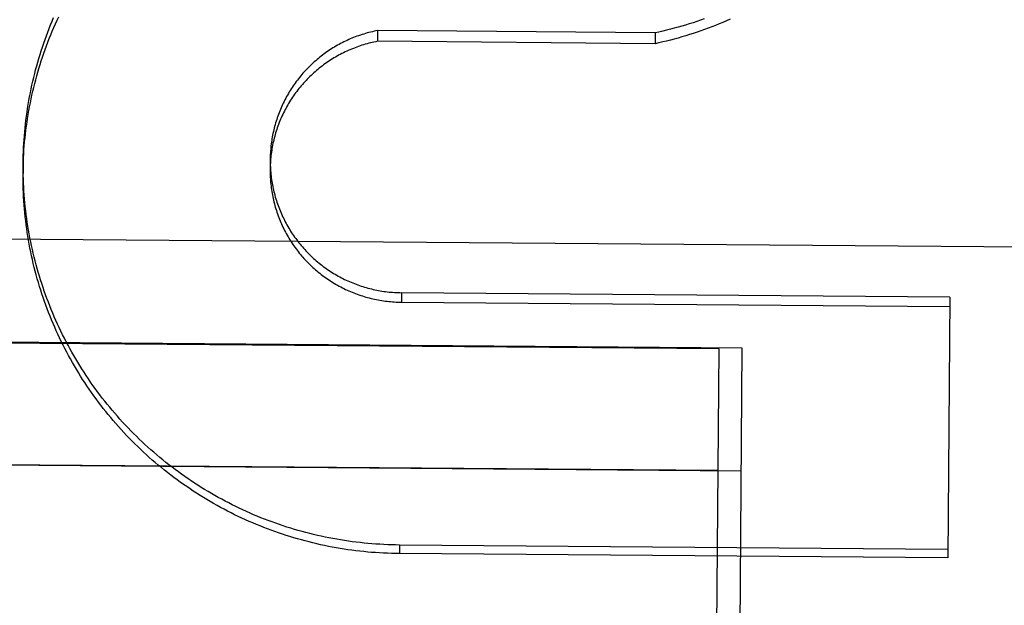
# Model space of a CAD drawing. Header units: inches. Extents: x 0 to 227, y 0 to 147.
# Tile 240 of 247: x 191.469 to 191.681, y 88.216 to 88.341. Entities that reach past the tile are written whole.
import ezdxf

# ---------------------------------------------------------------- set-up
doc = ezdxf.new("R2010")
doc.units = ezdxf.units.IN
doc.header["$LTSCALE"] = 12.466667
doc.header["$MEASUREMENT"] = 0
doc.linetypes.add('HIDDEN', pattern=[0.2, 0.1, -0.1])
doc.layers.get('0').update_dxf_attribs({"linetype": 'CONTINUOUS'})
for name, color, linetype in [('02___PRT_ALL_AXES', 7, 'CONTINUOUS'), ('DEFAULT_2', 8, 'HIDDEN'), ('DIMENSIONS', 7, 'CONTINUOUS')]:
    doc.layers.add(name, color=color, linetype=linetype)
doc.styles.get("Standard").update_dxf_attribs({"font": 'txt', "width": 0.8})
doc.dimstyles.new('DIMSTYLE_2', dxfattribs={"dimtxt": 1, "dimasz": 1.333333, "dimexe": 0.09, "dimexo": 0.07, "dimgap": 0.0375, "dimtad": 0, "dimtih": 1, "dimtoh": 1, "dimzin": 4, "dimdsep": 46, "dimtxsty": 'Standard', "dimblk": '_FILLED', "dimblk1": '_FILLED', "dimblk2": '_FILLED', "dimcen": 0.09, "dimadec": 0, "dimazin": 0, "dimtfac": 1, "dimtofl": 0, "dimtmove": 0, "dimatfit": 3, "dimldrblk": '_FILLED', "dimfxl": 0, "dimtolj": 1, "dimtzin": 4, "dimarcsym": 0})

# ---------------------------------------------------------------- blocks, each defined once
blk = doc.blocks.new('_FILLED')
at = {"color": 0, "linetype": 'ByBlock'}
blk.add_solid([(0, 0), (-1, 0.2), (-1, -0.2)], dxfattribs=at)
blk = doc.blocks.new('*D42')
at = {"layer": 'DIMENSIONS', "color": 2, "linetype": 'Continuous'}
for p, q in [((187.75659, 76.62144), (184.89352, 76.62144)), ((189.00659, 76.62144), (191.67326, 76.62144))]:
    blk.add_line(p, q, dxfattribs=at)
at = {"layer": 'DIMENSIONS', "color": 2, "linetype": 'Continuous', "xscale": 1.3333333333, "yscale": 1.3333333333, "zscale": 1.3333333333}
blk.add_blockref('_FILLED', (187.75659, 76.62144), dxfattribs=at)
at = {"layer": 'DIMENSIONS', "color": 2, "linetype": 'Continuous', "xscale": 1.3333333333, "yscale": 1.3333333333, "zscale": 1.3333333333, "rotation": 180}
blk.add_blockref('_FILLED', (189.00659, 76.62144), dxfattribs=at)
at = {"layer": 'DIMENSIONS', "color": 2, "linetype": 'Continuous', "insert": (184.39352, 77.12144), "char_height": 1, "width": 3.2, "attachment_point": 3, "line_spacing_factor": 0.9}
blk.add_mtext('1.25', dxfattribs=at)

msp = doc.modelspace()

# ---------------------------------------------------------------- linework, layer by layer
at = {"layer": '02___PRT_ALL_AXES', "color": 8, "linetype": 'HIDDEN'}
for p, q in [((191.6194, 88.27071), (191.11941, 88.27466)), ((191.4918, 72.14621), (191.6194, 88.27071)), ((191.61919, 88.24457), (191.11921, 88.24853))]:
    msp.add_line(p, q, dxfattribs=at)
at = {"layer": 'DEFAULT_2', "color": 8, "linetype": 'HIDDEN'}
for p, q in [((191.54595, 88.33912), (191.54593, 88.33681)), ((191.60565, 88.33862), (191.54595, 88.33912)), ((191.60565, 88.33862), (191.60563, 88.3363)), ((191.60563, 88.3363), (191.54593, 88.33681)), ((191.46971, 88.31058), (191.46969, 88.30842)), ((191.52284, 88.31143), (191.52283, 88.30917)), ((191.69457, 88.29249), (191.04424, 88.29764)), ((191.55109, 88.28279), (191.55108, 88.28076)), ((191.66903, 88.28186), (191.55109, 88.28279)), ((191.66903, 88.28186), (191.66858, 88.2258)), ((191.55108, 88.28076), (191.66901, 88.27982)), ((191.6244, 88.27087), (191.42316, 88.27247)), ((191.61849, 87.52353), (191.6244, 88.27087)), ((191.11421, 88.24857), (191.62419, 88.24453)), ((191.55066, 88.22857), (191.55065, 88.22673)), ((191.66858, 88.2258), (191.55065, 88.22673)), ((191.6686, 88.22764), (191.55066, 88.22857))]:
    msp.add_line(p, q, dxfattribs=at)
for points in [[(191.46969, 88.30842), (191.4697, 88.30927), (191.46972, 88.31011), (191.46975, 88.31096), (191.46979, 88.31181), (191.46984, 88.31266), (191.46989, 88.3135), (191.46996, 88.31435), (191.47003, 88.3152), (191.47012, 88.31604), (191.47021, 88.31688), (191.47031, 88.31773), (191.47042, 88.31857), (191.47054, 88.31941), (191.47066, 88.32025), (191.4708, 88.32109), (191.47094, 88.32192), (191.4711, 88.32276), (191.47126, 88.32359), (191.47143, 88.32442), (191.47161, 88.32525), (191.4718, 88.32608), (191.472, 88.32691), (191.4722, 88.32773), (191.47242, 88.32855), (191.47264, 88.32937), (191.47287, 88.33019), (191.47311, 88.331), (191.47336, 88.33181), (191.47362, 88.33262), (191.47388, 88.33343), (191.47416, 88.33423), (191.47444, 88.33503), (191.47473, 88.33583), (191.47503, 88.33663), (191.47534, 88.33742), (191.47566, 88.33821), (191.47598, 88.33899), (191.47632, 88.33977), (191.47666, 88.34055), (191.47701, 88.34132), (191.47737, 88.34209)], [(191.46971, 88.31058), (191.46972, 88.31143), (191.46974, 88.31228), (191.46977, 88.31312), (191.46981, 88.31397), (191.46985, 88.31482), (191.46991, 88.31566), (191.46997, 88.31651), (191.47005, 88.31735), (191.47013, 88.3182), (191.47022, 88.31904), (191.47032, 88.31988), (191.47043, 88.32072), (191.47054, 88.32156), (191.47067, 88.3224), (191.4708, 88.32324), (191.47095, 88.32408), (191.4711, 88.32491), (191.47126, 88.32574), (191.47143, 88.32657), (191.47161, 88.3274), (191.47179, 88.32823), (191.47199, 88.32906), (191.47219, 88.32988), (191.4724, 88.3307), (191.47262, 88.33152), (191.47285, 88.33234), (191.47309, 88.33315), (191.47334, 88.33396), (191.47359, 88.33477), (191.47386, 88.33558), (191.47413, 88.33638), (191.47441, 88.33719), (191.4747, 88.33798), (191.47499, 88.33878), (191.4753, 88.33957), (191.47561, 88.34036), (191.47593, 88.34114), (191.47626, 88.34193)], [(191.62179, 88.34155), (191.62101, 88.34121), (191.62022, 88.34087), (191.61944, 88.34055), (191.61865, 88.34023), (191.61786, 88.33992), (191.61706, 88.33962), (191.61626, 88.33933), (191.61546, 88.33905), (191.61465, 88.33877), (191.61384, 88.33851), (191.61303, 88.33825), (191.61222, 88.338), (191.6114, 88.33776), (191.61059, 88.33752), (191.60976, 88.3373), (191.60894, 88.33708), (191.60812, 88.33687), (191.60729, 88.33667), (191.60646, 88.33648), (191.60563, 88.3363)], [(191.6162, 88.34164), (191.6154, 88.34135), (191.6146, 88.34108), (191.6138, 88.34081), (191.613, 88.34056), (191.61219, 88.34031), (191.61138, 88.34007), (191.61057, 88.33983), (191.60975, 88.33961), (191.60893, 88.33939), (191.60812, 88.33919), (191.60729, 88.33899), (191.60647, 88.3388), (191.60565, 88.33862)], [(191.54595, 88.33912), (191.54557, 88.33905), (191.5452, 88.33897), (191.54482, 88.33888), (191.54445, 88.33879), (191.54408, 88.3387), (191.54371, 88.3386), (191.54334, 88.33849), (191.54297, 88.33838), (191.5426, 88.33827), (191.54224, 88.33815), (191.54187, 88.33802), (191.54151, 88.33789), (191.54115, 88.33776), (191.54079, 88.33762), (191.54044, 88.33748), (191.54008, 88.33733), (191.53973, 88.33717), (191.53938, 88.33701), (191.53903, 88.33685), (191.53869, 88.33668), (191.53834, 88.33651), (191.538, 88.33633), (191.53766, 88.33615), (191.53733, 88.33597), (191.537, 88.33577), (191.53666, 88.33558), (191.53634, 88.33538), (191.53601, 88.33518), (191.53569, 88.33497), (191.53537, 88.33475), (191.53505, 88.33454), (191.53474, 88.33432), (191.53443, 88.33409), (191.53412, 88.33386), (191.53381, 88.33363), (191.53351, 88.33339), (191.53321, 88.33315), (191.53292, 88.3329), (191.53263, 88.33265), (191.53234, 88.3324), (191.53205, 88.33214), (191.53177, 88.33188), (191.53149, 88.33161), (191.53122, 88.33134), (191.53095, 88.33107), (191.53068, 88.33079), (191.53042, 88.33051), (191.53016, 88.33023), (191.5299, 88.32994), (191.52965, 88.32965), (191.52941, 88.32936), (191.52916, 88.32906), (191.52892, 88.32876), (191.52869, 88.32845), (191.52846, 88.32815), (191.52823, 88.32784), (191.52801, 88.32753), (191.52779, 88.32721), (191.52757, 88.32689), (191.52736, 88.32657), (191.52716, 88.32624), (191.52696, 88.32592), (191.52676, 88.32559), (191.52657, 88.32525), (191.52638, 88.32492), (191.52619, 88.32458), (191.52602, 88.32424), (191.52584, 88.3239), (191.52567, 88.32355), (191.52551, 88.32321), (191.52535, 88.32286), (191.52519, 88.32251), (191.52504, 88.32215), (191.5249, 88.3218), (191.52475, 88.32144), (191.52462, 88.32108), (191.52449, 88.32072), (191.52436, 88.32036), (191.52424, 88.31999), (191.52412, 88.31963), (191.52401, 88.31926), (191.5239, 88.31889), (191.5238, 88.31852), (191.52371, 88.31815), (191.52362, 88.31777), (191.52353, 88.3174), (191.52345, 88.31702), (191.52337, 88.31665), (191.5233, 88.31627), (191.52323, 88.31589), (191.52317, 88.31551), (191.52312, 88.31513), (191.52307, 88.31475), (191.52302, 88.31437), (191.52298, 88.31399), (191.52295, 88.31361), (191.52292, 88.31322), (191.52289, 88.31284), (191.52287, 88.31246), (191.52286, 88.31207), (191.52285, 88.31169), (191.52284, 88.31143)], [(191.54593, 88.33681), (191.54555, 88.33673), (191.54517, 88.33665), (191.54479, 88.33657), (191.54442, 88.33648), (191.54404, 88.33638), (191.54367, 88.33628), (191.54329, 88.33618), (191.54292, 88.33606), (191.54255, 88.33595), (191.54218, 88.33583), (191.54182, 88.3357), (191.54145, 88.33557), (191.54109, 88.33543), (191.54073, 88.33529), (191.54037, 88.33515), (191.54001, 88.335), (191.53965, 88.33484), (191.5393, 88.33468), (191.53895, 88.33452), (191.5386, 88.33435), (191.53826, 88.33417), (191.53791, 88.334), (191.53757, 88.33381), (191.53723, 88.33362), (191.5369, 88.33343), (191.53656, 88.33323), (191.53623, 88.33303), (191.5359, 88.33283), (191.53558, 88.33262), (191.53526, 88.3324), (191.53494, 88.33218), (191.53462, 88.33196), (191.53431, 88.33173), (191.534, 88.3315), (191.53369, 88.33126), (191.53339, 88.33102), (191.53309, 88.33078), (191.53279, 88.33053), (191.5325, 88.33028), (191.53221, 88.33002), (191.53192, 88.32976), (191.53164, 88.32949), (191.53136, 88.32923), (191.53109, 88.32895), (191.53081, 88.32868), (191.53055, 88.3284), (191.53028, 88.32812), (191.53002, 88.32783), (191.52977, 88.32754), (191.52952, 88.32725), (191.52927, 88.32695), (191.52902, 88.32665), (191.52878, 88.32635), (191.52855, 88.32604), (191.52832, 88.32573), (191.52809, 88.32542), (191.52787, 88.3251), (191.52765, 88.32479), (191.52744, 88.32446), (191.52723, 88.32414), (191.52702, 88.32381), (191.52682, 88.32348), (191.52663, 88.32315), (191.52643, 88.32281), (191.52625, 88.32248), (191.52606, 88.32214), (191.52589, 88.32179), (191.52571, 88.32145), (191.52555, 88.3211), (191.52538, 88.32075), (191.52523, 88.3204), (191.52507, 88.32005), (191.52492, 88.31969), (191.52478, 88.31933), (191.52464, 88.31897), (191.52451, 88.31861), (191.52438, 88.31825), (191.52425, 88.31788), (191.52414, 88.31751), (191.52402, 88.31715), (191.52391, 88.31678), (191.52381, 88.3164), (191.52371, 88.31603), (191.52362, 88.31566), (191.52353, 88.31528), (191.52345, 88.3149), (191.52337, 88.31453), (191.5233, 88.31415), (191.52323, 88.31377), (191.52317, 88.31339), (191.52311, 88.31301), (191.52306, 88.31263), (191.52301, 88.31224), (191.52297, 88.31186), (191.52293, 88.31148), (191.5229, 88.31109), (191.52288, 88.31071), (191.52286, 88.31032), (191.52284, 88.30994), (191.52283, 88.30955), (191.52283, 88.30926)], [(191.55066, 88.22857), (191.54982, 88.22858), (191.54897, 88.2286), (191.54812, 88.22863), (191.54727, 88.22867), (191.54642, 88.22872), (191.54558, 88.22877), (191.54473, 88.22883), (191.54388, 88.22891), (191.54304, 88.22899), (191.54219, 88.22908), (191.54135, 88.22918), (191.54051, 88.22928), (191.53967, 88.2294), (191.53883, 88.22953), (191.53799, 88.22966), (191.53715, 88.2298), (191.53632, 88.22995), (191.53549, 88.23011), (191.53465, 88.23028), (191.53382, 88.23046), (191.533, 88.23064), (191.53217, 88.23084), (191.53135, 88.23104), (191.53052, 88.23125), (191.5297, 88.23147), (191.52889, 88.2317), (191.52807, 88.23194), (191.52726, 88.23218), (191.52645, 88.23243), (191.52564, 88.2327), (191.52484, 88.23297), (191.52404, 88.23324), (191.52324, 88.23353), (191.52244, 88.23383), (191.52165, 88.23413), (191.52086, 88.23444), (191.52008, 88.23476), (191.51929, 88.23509), (191.51851, 88.23542), (191.51774, 88.23577), (191.51697, 88.23612), (191.5162, 88.23648), (191.51543, 88.23685), (191.51467, 88.23722), (191.51392, 88.23761), (191.51316, 88.238), (191.51242, 88.2384), (191.51167, 88.2388), (191.51093, 88.23922), (191.5102, 88.23964), (191.50947, 88.24007), (191.50874, 88.24051), (191.50802, 88.24095), (191.5073, 88.24141), (191.50659, 88.24187), (191.50588, 88.24233), (191.50518, 88.24281), (191.50448, 88.24329), (191.50379, 88.24378), (191.5031, 88.24427), (191.50242, 88.24478), (191.50174, 88.24529), (191.50107, 88.2458), (191.5004, 88.24633), (191.49974, 88.24686), (191.49909, 88.2474), (191.49844, 88.24794), (191.4978, 88.24849), (191.49716, 88.24905), (191.49653, 88.24962), (191.4959, 88.25019), (191.49528, 88.25077), (191.49467, 88.25135), (191.49406, 88.25194), (191.49346, 88.25254), (191.49286, 88.25314), (191.49227, 88.25375), (191.49169, 88.25436), (191.49111, 88.25498), (191.49054, 88.25561), (191.48998, 88.25624), (191.48942, 88.25688), (191.48887, 88.25753), (191.48833, 88.25818), (191.48779, 88.25883), (191.48726, 88.2595), (191.48674, 88.26016), (191.48623, 88.26083), (191.48572, 88.26151), (191.48522, 88.26219), (191.48472, 88.26288), (191.48423, 88.26358), (191.48375, 88.26427), (191.48328, 88.26498), (191.48282, 88.26569), (191.48236, 88.2664), (191.48191, 88.26712), (191.48147, 88.26784), (191.48103, 88.26856), (191.4806, 88.2693), (191.48018, 88.27003), (191.47977, 88.27077), (191.47937, 88.27151), (191.47897, 88.27226), (191.47858, 88.27302), (191.4782, 88.27377), (191.47783, 88.27453), (191.47746, 88.2753), (191.4771, 88.27606), (191.47676, 88.27684), (191.47641, 88.27761), (191.47608, 88.27839), (191.47576, 88.27917), (191.47544, 88.27996), (191.47513, 88.28075), (191.47483, 88.28154), (191.47454, 88.28233), (191.47426, 88.28313), (191.47398, 88.28393), (191.47371, 88.28474), (191.47345, 88.28554), (191.4732, 88.28635), (191.47296, 88.28717), (191.47273, 88.28798), (191.4725, 88.2888), (191.47229, 88.28962), (191.47208, 88.29044), (191.47188, 88.29126), (191.47169, 88.29209), (191.47151, 88.29291), (191.47134, 88.29374), (191.47117, 88.29457), (191.47102, 88.29541), (191.47087, 88.29624), (191.47073, 88.29708), (191.4706, 88.29791), (191.47048, 88.29875), (191.47037, 88.29959), (191.47026, 88.30043), (191.47017, 88.30128), (191.47008, 88.30212), (191.47001, 88.30296), (191.46994, 88.30381), (191.46988, 88.30465), (191.46983, 88.3055), (191.46979, 88.30635), (191.46975, 88.30719), (191.46973, 88.30804), (191.46971, 88.30889), (191.46971, 88.30973), (191.46971, 88.31058)], [(191.52284, 88.31131), (191.52285, 88.31092), (191.52285, 88.31054), (191.52286, 88.31015), (191.52288, 88.30977), (191.5229, 88.30939), (191.52293, 88.309), (191.52296, 88.30862), (191.523, 88.30824), (191.52304, 88.30786), (191.52309, 88.30748), (191.52314, 88.3071), (191.5232, 88.30672), (191.52326, 88.30634), (191.52333, 88.30596), (191.52341, 88.30558), (191.52349, 88.30521), (191.52357, 88.30483), (191.52366, 88.30446), (191.52375, 88.30409), (191.52385, 88.30372), (191.52395, 88.30335), (191.52406, 88.30298), (191.52418, 88.30261), (191.5243, 88.30225), (191.52442, 88.30188), (191.52455, 88.30152), (191.52468, 88.30116), (191.52482, 88.3008), (191.52496, 88.30045), (191.52511, 88.30009), (191.52526, 88.29974), (191.52542, 88.29939), (191.52558, 88.29904), (191.52575, 88.2987), (191.52592, 88.29835), (191.5261, 88.29801), (191.52628, 88.29767), (191.52646, 88.29734), (191.52665, 88.297), (191.52685, 88.29667), (191.52705, 88.29634), (191.52725, 88.29602), (191.52746, 88.29569), (191.52767, 88.29537), (191.52789, 88.29506), (191.52811, 88.29474), (191.52833, 88.29443), (191.52856, 88.29412), (191.52879, 88.29382), (191.52903, 88.29352), (191.52927, 88.29322), (191.52952, 88.29292), (191.52977, 88.29263), (191.53002, 88.29234), (191.53028, 88.29206), (191.53054, 88.29178), (191.5308, 88.2915), (191.53107, 88.29122), (191.53134, 88.29095), (191.53162, 88.29068), (191.5319, 88.29042), (191.53218, 88.29016), (191.53247, 88.28991), (191.53276, 88.28965), (191.53305, 88.28941), (191.53335, 88.28916), (191.53365, 88.28892), (191.53395, 88.28869), (191.53426, 88.28845), (191.53457, 88.28823), (191.53488, 88.288), (191.5352, 88.28778), (191.53551, 88.28757), (191.53584, 88.28736), (191.53616, 88.28715), (191.53649, 88.28695), (191.53682, 88.28675), (191.53715, 88.28656), (191.53748, 88.28637), (191.53782, 88.28619), (191.53816, 88.28601), (191.5385, 88.28583), (191.53885, 88.28566), (191.53919, 88.2855), (191.53954, 88.28533), (191.53989, 88.28518), (191.54025, 88.28503), (191.5406, 88.28488), (191.54096, 88.28474), (191.54132, 88.2846), (191.54168, 88.28447), (191.54204, 88.28434), (191.5424, 88.28422), (191.54277, 88.2841), (191.54314, 88.28399), (191.54351, 88.28388), (191.54388, 88.28378), (191.54425, 88.28368), (191.54462, 88.28359), (191.545, 88.2835), (191.54537, 88.28342), (191.54575, 88.28334), (191.54613, 88.28327), (191.5465, 88.2832), (191.54688, 88.28314), (191.54726, 88.28308), (191.54764, 88.28303), (191.54803, 88.28298), (191.54841, 88.28294), (191.54879, 88.2829), (191.54917, 88.28287), (191.54956, 88.28285), (191.54994, 88.28282), (191.55032, 88.28281), (191.55071, 88.2828), (191.55109, 88.28279)], [(191.55065, 88.22673), (191.54979, 88.22674), (191.54894, 88.22676), (191.54809, 88.22679), (191.54723, 88.22683), (191.54638, 88.22687), (191.54553, 88.22693), (191.54467, 88.22699), (191.54382, 88.22707), (191.54297, 88.22715), (191.54212, 88.22724), (191.54127, 88.22734), (191.54043, 88.22745), (191.53958, 88.22757), (191.53874, 88.22769), (191.53789, 88.22783), (191.53705, 88.22797), (191.53621, 88.22812), (191.53537, 88.22828), (191.53453, 88.22845), (191.5337, 88.22863), (191.53286, 88.22882), (191.53203, 88.22902), (191.5312, 88.22922), (191.53038, 88.22944), (191.52955, 88.22966), (191.52873, 88.22989), (191.52791, 88.23013), (191.52709, 88.23037), (191.52628, 88.23063), (191.52547, 88.23089), (191.52466, 88.23117), (191.52385, 88.23145), (191.52305, 88.23174), (191.52225, 88.23204), (191.52145, 88.23234), (191.52066, 88.23266), (191.51987, 88.23298), (191.51908, 88.23331), (191.5183, 88.23365), (191.51752, 88.234), (191.51674, 88.23435), (191.51597, 88.23472), (191.5152, 88.23509), (191.51443, 88.23547), (191.51367, 88.23585), (191.51292, 88.23625), (191.51217, 88.23665), (191.51142, 88.23706), (191.51068, 88.23748), (191.50994, 88.23791), (191.5092, 88.23834), (191.50847, 88.23878), (191.50775, 88.23923), (191.50703, 88.23969), (191.50631, 88.24015), (191.5056, 88.24063), (191.5049, 88.24111), (191.5042, 88.24159), (191.5035, 88.24209), (191.50281, 88.24259), (191.50213, 88.24309), (191.50145, 88.24361), (191.50077, 88.24413), (191.5001, 88.24466), (191.49944, 88.2452), (191.49878, 88.24574), (191.49813, 88.24629), (191.49749, 88.24684), (191.49685, 88.24741), (191.49621, 88.24798), (191.49559, 88.24855), (191.49497, 88.24914), (191.49435, 88.24972), (191.49374, 88.25032), (191.49314, 88.25092), (191.49254, 88.25153), (191.49195, 88.25214), (191.49137, 88.25276), (191.49079, 88.25339), (191.49022, 88.25402), (191.48966, 88.25466), (191.4891, 88.2553), (191.48855, 88.25595), (191.48801, 88.25661), (191.48747, 88.25727), (191.48694, 88.25794), (191.48642, 88.25861), (191.48591, 88.25929), (191.4854, 88.25997), (191.4849, 88.26066), (191.48441, 88.26135), (191.48392, 88.26205), (191.48344, 88.26275), (191.48297, 88.26346), (191.48251, 88.26417), (191.48205, 88.26489), (191.4816, 88.26561), (191.48116, 88.26634), (191.48073, 88.26707), (191.4803, 88.26781), (191.47989, 88.26855), (191.47948, 88.26929), (191.47908, 88.27004), (191.47868, 88.2708), (191.4783, 88.27155), (191.47792, 88.27232), (191.47755, 88.27308), (191.47719, 88.27385), (191.47683, 88.27462), (191.47649, 88.2754), (191.47615, 88.27618), (191.47582, 88.27696), (191.4755, 88.27775), (191.47519, 88.27854), (191.47488, 88.27933), (191.47459, 88.28013), (191.4743, 88.28093), (191.47402, 88.28173), (191.47375, 88.28253), (191.47349, 88.28334), (191.47324, 88.28415), (191.47299, 88.28497), (191.47275, 88.28578), (191.47253, 88.2866), (191.47231, 88.28742), (191.4721, 88.28824), (191.4719, 88.28907), (191.4717, 88.28989), (191.47152, 88.29072), (191.47134, 88.29155), (191.47118, 88.29239), (191.47102, 88.29322), (191.47087, 88.29406), (191.47073, 88.29489), (191.4706, 88.29573), (191.47047, 88.29657), (191.47036, 88.29741), (191.47026, 88.29825), (191.47016, 88.2991), (191.47007, 88.29994), (191.46999, 88.30079), (191.46993, 88.30163), (191.46987, 88.30248), (191.46981, 88.30333), (191.46977, 88.30417), (191.46974, 88.30502), (191.46971, 88.30587), (191.4697, 88.30672), (191.46969, 88.30757), (191.46969, 88.30842)], [(191.52283, 88.30917), (191.52283, 88.30878), (191.52283, 88.3084), (191.52285, 88.30801), (191.52286, 88.30762), (191.52288, 88.30724), (191.52291, 88.30686), (191.52294, 88.30647), (191.52298, 88.30609), (191.52303, 88.3057), (191.52307, 88.30532), (191.52313, 88.30494), (191.52319, 88.30456), (191.52325, 88.30418), (191.52332, 88.3038), (191.52339, 88.30342), (191.52347, 88.30304), (191.52356, 88.30267), (191.52365, 88.30229), (191.52374, 88.30192), (191.52384, 88.30155), (191.52395, 88.30118), (191.52406, 88.30081), (191.52418, 88.30044), (191.5243, 88.30007), (191.52442, 88.29971), (191.52455, 88.29934), (191.52469, 88.29898), (191.52483, 88.29862), (191.52497, 88.29827), (191.52512, 88.29791), (191.52528, 88.29756), (191.52544, 88.29721), (191.5256, 88.29686), (191.52577, 88.29651), (191.52595, 88.29617), (191.52613, 88.29582), (191.52631, 88.29549), (191.5265, 88.29515), (191.52669, 88.29481), (191.52689, 88.29448), (191.52709, 88.29415), (191.5273, 88.29383), (191.52751, 88.2935), (191.52772, 88.29318), (191.52794, 88.29286), (191.52817, 88.29255), (191.5284, 88.29224), (191.52863, 88.29193), (191.52887, 88.29162), (191.52911, 88.29132), (191.52935, 88.29102), (191.5296, 88.29073), (191.52985, 88.29044), (191.53011, 88.29015), (191.53037, 88.28986), (191.53064, 88.28958), (191.53091, 88.2893), (191.53118, 88.28903), (191.53146, 88.28876), (191.53174, 88.28849), (191.53202, 88.28823), (191.53231, 88.28797), (191.5326, 88.28771), (191.53289, 88.28746), (191.53319, 88.28722), (191.53349, 88.28697), (191.5338, 88.28673), (191.5341, 88.2865), (191.53441, 88.28627), (191.53473, 88.28604), (191.53505, 88.28582), (191.53537, 88.2856), (191.53569, 88.28539), (191.53601, 88.28518), (191.53634, 88.28497), (191.53668, 88.28477), (191.53701, 88.28458), (191.53735, 88.28439), (191.53769, 88.2842), (191.53803, 88.28402), (191.53837, 88.28384), (191.53872, 88.28367), (191.53907, 88.2835), (191.53942, 88.28334), (191.53977, 88.28318), (191.54013, 88.28302), (191.54049, 88.28288), (191.54085, 88.28273), (191.54121, 88.28259), (191.54157, 88.28246), (191.54194, 88.28233), (191.54231, 88.2822), (191.54268, 88.28209), (191.54305, 88.28197), (191.54342, 88.28186), (191.54379, 88.28176), (191.54417, 88.28166), (191.54454, 88.28156), (191.54492, 88.28148), (191.5453, 88.28139), (191.54568, 88.28131), (191.54606, 88.28124), (191.54644, 88.28117), (191.54683, 88.28111), (191.54721, 88.28105), (191.54759, 88.281), (191.54798, 88.28095), (191.54837, 88.28091), (191.54875, 88.28087), (191.54914, 88.28084), (191.54953, 88.28081), (191.54991, 88.28079), (191.5503, 88.28077), (191.55069, 88.28076), (191.55108, 88.28076)]]:
    msp.add_lwpolyline(points, dxfattribs=at)

# ---------------------------------------------------------------- dimensions: what is measured, and where the dimension line sits
at = {"layer": 'DIMENSIONS', "color": 2, "linetype": 'Continuous'}
dim = msp.add_linear_dim(base=(189.00659, 76.62144), p1=(187.75659, 87.96984), p2=(189.00659, 88.26901), dimstyle='DIMSTYLE_2', dxfattribs=at)
dim.commit()
dim.dimension.update_dxf_attribs({"geometry": '*D42', "text_midpoint": (182.79352, 76.62144), "dimtype": 160})

doc.saveas('drawing.dxf')
